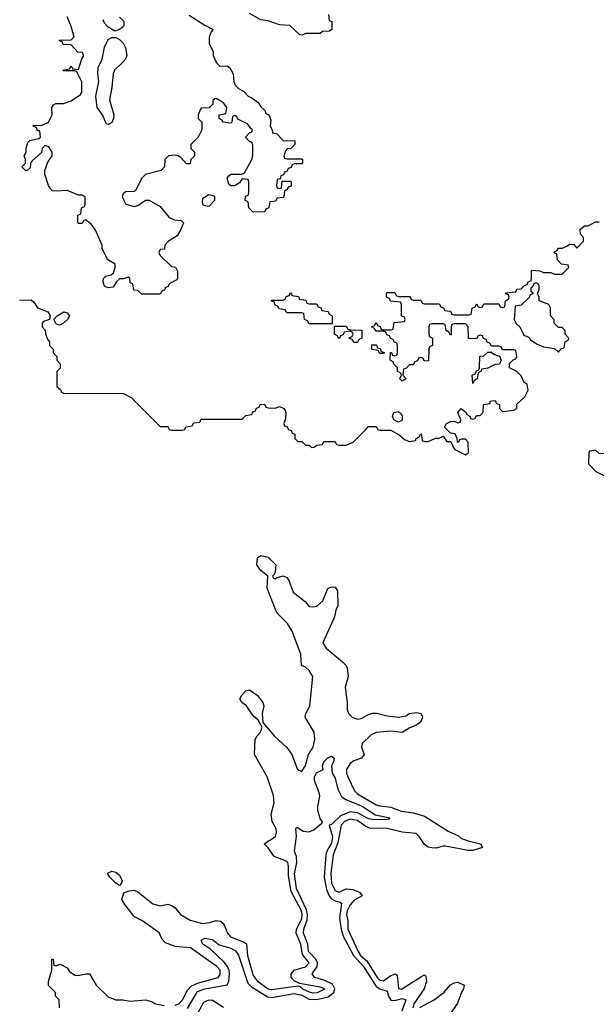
# Model space of a CAD drawing. Header units: inches. Extents: x 2710684 to 2828758, y 857022 to 965663.
# Tile 145 of 256: x 2775414 to 2778514, y 886907 to 892202. Entities that reach past the tile are written whole.
import ezdxf

# ---------------------------------------------------------------- set-up
doc = ezdxf.new("R2010")
doc.units = ezdxf.units.IN
doc.header["$MEASUREMENT"] = 0
doc.layers.add('C7878', color=7, linetype='Continuous')
doc.layers.add('C7879', color=7, linetype='Continuous')

msp = doc.modelspace()

# ---------------------------------------------------------------- linework, layer by layer
at = {"layer": 'C7878', "color": 4}
for points, elevation in [([(2776217, 890000), (2776218, 889998), (2776230, 889994), (2776290, 889994), (2776302, 889998), (2776302.7, 890000)], 12), ([(2776857.3, 890000), (2776858, 889998), (2776872.7, 889992.7), (2776878, 889978), (2776892.7, 889972.7), (2776894, 889950), (2776910, 889934), (2776930, 889934), (2776950, 889914), (2776970, 889914), (2776982, 889902), (2776996.4, 889903.6), (2777010, 889914), (2777042, 889918), (2777050, 889934), (2777110, 889934), (2777118, 889918), (2777130, 889914), (2777170, 889914), (2777206, 889930), (2777276, 890000)], 12), ([(2777337, 890000), (2777338, 889998), (2777350, 889994), (2777410, 889994), (2777454, 889970), (2777483.6, 889943.6), (2777510, 889934), (2777542, 889938), (2777546, 889950), (2777562, 889958), (2777570, 889974), (2777574, 889970), (2777578, 889938), (2777590, 889934), (2777610, 889934), (2777650, 889952), (2777670, 889952), (2777690, 889962), (2777710, 889934), (2777732.7, 889932.7), (2777743.6, 889903.6), (2777754, 889890), (2777810, 889862), (2777827.3, 889872.7), (2777826, 889930), (2777810, 889946), (2777790, 889946), (2777778, 889942), (2777774, 889930), (2777767.3, 889927.3), (2777766, 889950), (2777754.6, 889974.6), (2777730, 889978), (2777708, 890000)], 12), ([(2776250, 886901.3), (2776270, 886908.7), (2776289.4, 886930), (2776316.6, 886983.4), (2776335.3, 887004.7), (2776370, 887020.9), (2776481.2, 887050), (2776492.3, 887067.7), (2776491.1, 887090), (2776473.6, 887110), (2776332.3, 887210), (2776250, 887217), (2776198, 887238), (2776178, 887258), (2776165.2, 887290), (2776157.2, 887297.2), (2776070, 887357.2), (2776030, 887379), (2775974, 887450), (2775964, 887470), (2775974.6, 887505.4), (2776002.7, 887517.3), (2776030, 887520.7), (2776050, 887510.7), (2776130, 887447.7), (2776170, 887436), (2776210, 887446), (2776230, 887438.8), (2776250, 887426), (2776278.8, 887390), (2776330, 887359.3), (2776398, 887342), (2776433.8, 887346.2), (2776470, 887357.3), (2776493.2, 887353.2), (2776510, 887341), (2776530.6, 887290), (2776546.8, 887270), (2776621.1, 887241.1), (2776632.5, 887232.5), (2776638.7, 887170), (2776670, 887061), (2776690, 887033.4), (2776750, 886989), (2776770, 886986.5), (2776910, 887006), (2776922.5, 887002.5), (2776934.8, 886990), (2776970, 886973), (2776990, 886968), (2777015.3, 886970), (2777055.1, 886990), (2777030, 886999.6), (2776919, 887019), (2776890, 887033.2), (2776873.2, 887050), (2776873.2, 887070), (2776889, 887090), (2776950, 887108.8), (2776969.4, 887130), (2776934.4, 887174.4), (2776926.3, 887230), (2776900.5, 887290), (2776903, 887310), (2776930, 887365.5), (2776932.8, 887390), (2776928.7, 887410), (2776873.6, 887513.6), (2776858.3, 887598.3), (2776859.8, 887650), (2776855.1, 887670), (2776840.1, 887680.1), (2776781.5, 887701.5), (2776750, 887748), (2776728.7, 887770), (2776788.7, 887810), (2776795.1, 887830), (2776792, 887850), (2776771.8, 887890), (2776766, 887930), (2776782.7, 887990), (2776778, 888030), (2776745.1, 888130), (2776677.2, 888250), (2776679.3, 888330), (2776690, 888351.3), (2776708.7, 888370), (2776718, 888398), (2776695.3, 888435.3), (2776670, 888458), (2776632.5, 888512.5), (2776608.7, 888530), (2776598, 888550), (2776608, 888570), (2776630, 888592), (2776643.1, 888596.9), (2776650, 888598), (2776691, 888570), (2776721, 888530), (2776726, 888510), (2776718, 888470), (2776722, 888422), (2776782.8, 888350), (2776850, 888287.3), (2776877.1, 888250), (2776908, 888170), (2776930, 888158.8), (2776950, 888191.3), (2776967.3, 888250), (2776991.8, 888290), (2777000.7, 888330), (2776996.9, 888370), (2776949.5, 888450), (2776952.3, 888470), (2776974.5, 888510), (2776989.6, 888670), (2776970, 888702.7), (2776950, 888719), (2776928.9, 888728.9), (2776925.2, 888790), (2776876.6, 888916.6), (2776854.2, 888954.2), (2776799, 889010), (2776789.4, 889029.4), (2776744.7, 889144.7), (2776748, 889210), (2776710, 889239), (2776689.2, 889270), (2776692.9, 889307.1), (2776710, 889321), (2776750, 889310.7), (2776791, 889270), (2776786.8, 889233.2), (2776782, 889218), (2776774, 889210), (2776778, 889198), (2776790, 889194), (2776798, 889202), (2776830, 889211.3), (2776850, 889202), (2776862, 889182), (2776883.4, 889123.4), (2776950.3, 889070.3), (2776970, 889046.8), (2776990, 889044), (2777012.3, 889047.7), (2777044, 889076), (2777070, 889142), (2777090, 889152), (2777110.9, 889150.9), (2777122, 889130), (2777124.7, 889050), (2777114, 889026), (2777107.3, 888990), (2777044, 888850), (2777061.4, 888821.4), (2777150, 888748), (2777168, 888730), (2777175.1, 888715.1), (2777179.3, 888670), (2777164.4, 888610), (2777174.8, 888530), (2777174.8, 888490), (2777182, 888470), (2777200.7, 888450), (2777230, 888439.3), (2777250, 888443), (2777290, 888466), (2777310, 888472.4), (2777332.3, 888472.3), (2777390, 888457.3), (2777450, 888450.7), (2777490, 888458.8), (2777510, 888470.8), (2777550, 888476), (2777570.8, 888470.8), (2777577.3, 888457.3), (2777578.8, 888450), (2777570, 888425.2), (2777550, 888409.3), (2777507.7, 888392.3), (2777470, 888369.3), (2777410, 888375.1), (2777330, 888367.8), (2777303.6, 888356.4), (2777254.8, 888310), (2777250.8, 888290), (2777266, 888250), (2777251.3, 888230), (2777210, 888216.2), (2777190, 888202), (2777170.4, 888170), (2777170.4, 888150), (2777177.6, 888130), (2777213.9, 888053.9), (2777230, 888038.4), (2777330, 887980.3), (2777350, 887973.4), (2777410, 887966.3), (2777464.8, 887944.8), (2777530, 887936.5), (2777590, 887919), (2777718.2, 887838.2), (2777772.6, 887812.6), (2777790, 887798), (2777825.2, 887785.2), (2777892, 887770), (2777902, 887750), (2777850, 887734), (2777825.4, 887734.6), (2777702.5, 887757.5), (2777690, 887758), (2777652.8, 887747.2), (2777630, 887747.3), (2777610, 887752), (2777590, 887767), (2777562, 887810), (2777545.6, 887825.6), (2777470, 887833.1), (2777390, 887851.6), (2777294.8, 887854.8), (2777270, 887866.3), (2777230, 887895.1), (2777190, 887901.8), (2777160.3, 887890), (2777142, 887870), (2777124.1, 887775.9), (2777098.6, 887710), (2777086.4, 887610), (2777090, 887558.8), (2777110, 887518.4), (2777130, 887510.4), (2777170, 887527.2), (2777204.6, 887524.6), (2777241, 887510), (2777254.8, 887490), (2777210, 887464.2), (2777190, 887441.6), (2777174.3, 887410), (2777171.7, 887390), (2777177.3, 887357.3), (2777177.3, 887310), (2777233.8, 887190), (2777246.9, 887170), (2777279.8, 887139.8), (2777336, 887050), (2777350, 887036), (2777370, 887033.4), (2777410, 887062.4), (2777432, 887070), (2777442.8, 887062.8), (2777450, 886991.3), (2777467.2, 886987.2), (2777570, 887054.8), (2777590, 887064.7), (2777598, 887058), (2777600.5, 887030), (2777588.5, 886990), (2777532.7, 886910), (2777527.1, 886887.1)], 8), ([(2776315.5, 886884.5), (2776370, 886975.2), (2776409.8, 886990.2), (2776530, 887010.7), (2776538.3, 887030), (2776542, 887070), (2776539.8, 887090), (2776531.2, 887110), (2776513.7, 887133.7), (2776441.6, 887201.6), (2776399.3, 887230), (2776389.2, 887250.8), (2776410, 887262.8), (2776450, 887255.5), (2776486.7, 887226.7), (2776550, 887208.7), (2776574.7, 887194.7), (2776590, 887170.7), (2776640.9, 887020.9), (2776661, 887001), (2776747.1, 886947.1), (2776770, 886943.5), (2776890, 886965.5), (2776930, 886955.5), (2776970, 886935.2), (2777010, 886931.8), (2777072.3, 886947.7), (2777103.1, 886970), (2777108, 886990), (2777095.1, 887015.1), (2777055, 887035), (2777000.9, 887050), (2776986, 887070), (2777012.9, 887110), (2777015.5, 887130), (2777005.3, 887150), (2776967.3, 887190), (2776963.2, 887230), (2776940.3, 887290), (2776941, 887310), (2776958.7, 887361.3), (2776962, 887390), (2776955.4, 887415.4), (2776902.6, 887530), (2776890.8, 887609.2), (2776903.8, 887670), (2776901.5, 887701.5), (2776891.8, 887730), (2776902, 887810), (2776898, 887850), (2776902, 887858), (2776910, 887858), (2776938, 887838), (2776970, 887834.6), (2776994.8, 887845.2), (2777038.6, 887881.4), (2777041.2, 887890), (2777030, 887904), (2777017.4, 887950), (2777016.3, 887970), (2777026.8, 888026.8), (2777024.8, 888044.8), (2776999.3, 888110), (2776999.3, 888130), (2777010, 888151), (2777046, 888170), (2777042, 888190), (2777050, 888211.3), (2777070, 888231.3), (2777090, 888241), (2777104.7, 888230), (2777101, 888210), (2777090.8, 888190), (2777094.8, 888150), (2777110, 888122), (2777124.5, 888064.5), (2777144.4, 888024.4), (2777167.3, 888007.3), (2777258, 887970), (2777325.8, 887925.8), (2777404.7, 887910), (2777398, 887902), (2777382, 887898), (2777310, 887900.7), (2777290, 887904), (2777230, 887935.8), (2777190, 887940.9), (2777139.3, 887920.7), (2777090, 887874.5), (2777078, 887870), (2777096.2, 887810), (2777090, 887772.7), (2777066.8, 887733.2), (2777059.7, 887710), (2777051, 887590), (2777064.3, 887524.3), (2777078, 887490), (2777090, 887474.6), (2777110, 887463.6), (2777136.7, 887456.7), (2777143.8, 887450), (2777134, 887370), (2777141.5, 887310), (2777153.9, 887273.9), (2777208.9, 887168.9), (2777262.6, 887110), (2777330, 887002.3), (2777350, 886989), (2777390, 886977.3), (2777396, 886950), (2777409.2, 886929.2), (2777430, 886927.9), (2777470, 886938.3), (2777490, 886930.8), (2777468.4, 886870)], 4), ([(2775628.4, 886888.4), (2775626, 886930), (2775606, 886950), (2775606, 886970), (2775568, 887008), (2775568, 887030), (2775586, 887090), (2775586, 887150), (2775594, 887150), (2775598, 887118), (2775610, 887114), (2775630, 887122), (2775639.6, 887119.6), (2775670, 887102), (2775682.5, 887082.5), (2775710, 887062.8), (2775730, 887060.7), (2775770, 887071.3), (2775790, 887071.3), (2775824.7, 887010), (2775890, 886946), (2775931.6, 886931.6), (2775968.9, 886931.1), (2776010, 886924), (2776090.9, 886930.9), (2776122.5, 886922.5), (2776144.7, 886910), (2776190, 886900.4)], 8), ([(2777565.2, 886890), (2777642, 886930), (2777693.6, 886970), (2777730, 887010.6), (2777750, 887023), (2777770, 887025.5), (2777802.8, 887010), (2777800.7, 886990), (2777788.7, 886971.3), (2777768, 886912), (2777727.3, 886852.7)], 8), ([(2776510, 886889.8), (2776450, 886927.3), (2776430, 886929.8), (2776402.8, 886917.2), (2776370, 886857)], 4)]:
    msp.add_lwpolyline(points, dxfattribs=dict(at, elevation=elevation))
for points, elevation in [([(2778510, 889886), (2778478, 889882), (2778474, 889870), (2778472.7, 889812.7), (2778511.6, 889771.6), (2778565.4, 889745.4), (2778590, 889742), (2778622, 889710), (2778634, 889690), (2778670, 889672), (2778691.6, 889671.6), (2778710, 889654), (2778730, 889654), (2778746, 889670), (2778746, 889730), (2778710, 889766), (2778686, 889770), (2778682, 889782), (2778666, 889790), (2778662, 889802), (2778650, 889806), (2778587.3, 889867.3), (2778530, 889868)], 12), ([(2775950, 887546), (2775930, 887558), (2775898, 887590), (2775886, 887610), (2775890, 887614), (2775910, 887622), (2775930, 887618), (2775950, 887602), (2775964.7, 887570), (2775962, 887558)], 8)]:
    msp.add_lwpolyline(points, close=True, dxfattribs=dict(at, elevation=elevation))
at = {"layer": 'C7879', "color": 4}
for points, elevation in [([(2776325.4, 892225.4), (2776410, 892172), (2776454, 892150), (2776443.6, 892136.4), (2776432.7, 892107.3), (2776432.7, 892072.7), (2776454, 892030), (2776454, 892010), (2776472, 891970), (2776490, 891952), (2776530, 891954), (2776543.6, 891943.6), (2776562, 891910), (2776564.7, 891870), (2776572, 891850), (2776590, 891832), (2776616.9, 891816.9), (2776642, 891790), (2776662, 891782), (2776696.9, 891756.9), (2776710, 891734), (2776732.7, 891712.7), (2776738, 891698), (2776754, 891690), (2776763.6, 891663.6), (2776761, 891630), (2776774, 891606), (2776774, 891594), (2776794, 891590), (2776830, 891552), (2776894, 891550), (2776894, 891530), (2776871.6, 891508.4), (2776852.7, 891507.3), (2776843.6, 891496.4), (2776834, 891470), (2776838, 891458), (2776850, 891454), (2776930, 891454), (2776934, 891450), (2776934, 891430), (2776930, 891426), (2776890, 891426), (2776878, 891422), (2776872.7, 891407.3), (2776858, 891402), (2776852.7, 891387.3), (2776838, 891382), (2776832.7, 891367.3), (2776818, 891362), (2776814, 891346), (2776798, 891342), (2776794, 891310), (2776798, 891298), (2776810, 891294), (2776822, 891298), (2776826, 891334), (2776870, 891334), (2776874, 891330), (2776872.7, 891307.3), (2776858, 891302), (2776852, 891288), (2776838, 891282), (2776834, 891250), (2776830, 891246), (2776798, 891242), (2776790, 891226), (2776758, 891222), (2776754, 891190), (2776738, 891182), (2776731.6, 891168.4), (2776670, 891166), (2776646, 891190), (2776642, 891222), (2776626, 891230), (2776627.3, 891252.7), (2776642, 891258), (2776646, 891270), (2776646, 891330), (2776642, 891342), (2776610, 891346), (2776596, 891324), (2776570, 891308), (2776550, 891308), (2776538, 891318), (2776529, 891350), (2776538, 891362), (2776549.1, 891370.9), (2776608.4, 891371.6), (2776622, 891378), (2776662, 891450), (2776668, 891470), (2776667.3, 891527.3), (2776662, 891542), (2776650, 891546), (2776628, 891570), (2776650, 891594), (2776662, 891598), (2776666, 891610), (2776656.4, 891616.4), (2776640.4, 891640.4), (2776587.3, 891667.3), (2776582, 891682), (2776570, 891686), (2776558, 891682), (2776554, 891650), (2776550, 891646), (2776506, 891650), (2776502, 891662), (2776486, 891670), (2776486, 891690), (2776522, 891698), (2776528, 891730), (2776510, 891755.3), (2776470, 891778), (2776463.6, 891776.4), (2776452.7, 891767.3), (2776451.6, 891748.4), (2776432.7, 891727.3), (2776390, 891726), (2776383.6, 891716.4), (2776374, 891690), (2776374, 891670), (2776394, 891650), (2776394, 891610), (2776374, 891570), (2776334, 891530), (2776334, 891510), (2776354, 891490), (2776354, 891470), (2776334, 891450), (2776330, 891426), (2776310, 891426), (2776280.4, 891460.4), (2776266, 891470), (2776250, 891474), (2776214, 891470), (2776194, 891450), (2776192, 891410), (2776174, 891390), (2776091.1, 891368.9), (2776071.1, 891348.9), (2776036.9, 891283.1), (2776030, 891278), (2775983.6, 891276.4), (2775970, 891266), (2775964.7, 891250), (2775984.7, 891210), (2776030, 891198), (2776050, 891202), (2776090, 891232), (2776110, 891232), (2776170, 891198), (2776218, 891138), (2776246.4, 891126.4), (2776282, 891122), (2776294, 891110), (2776278, 891070), (2776259.8, 891040.2), (2776214, 891010), (2776194, 890990), (2776192.7, 890967.3), (2776170, 890966), (2776162, 890950), (2776170, 890934), (2776230, 890874), (2776251.6, 890871.6), (2776262, 890850), (2776262, 890810), (2776258, 890802), (2776218, 890782), (2776212.7, 890767.3), (2776198, 890762), (2776192.7, 890747.3), (2776178, 890742), (2776170, 890726), (2776070, 890726), (2776050, 890746), (2776027.3, 890747.3), (2776022, 890782), (2776007.3, 890787.3), (2776006, 890810), (2775998, 890818), (2775972, 890808), (2775950, 890808), (2775932, 890790), (2775916, 890764), (2775890, 890759), (2775869.2, 890769.2), (2775862, 890790), (2775864, 890810), (2775877.2, 890822.8), (2775906, 890830), (2775919, 890841), (2775928, 890870), (2775927.3, 890887.3), (2775888, 890910), (2775858, 890970), (2775858, 890990), (2775822, 891070), (2775800.4, 891100.4), (2775770, 891126), (2775758, 891122), (2775750, 891106), (2775730, 891106), (2775726, 891110), (2775726, 891150), (2775742, 891158), (2775746, 891190), (2775762, 891198), (2775766, 891210), (2775766, 891250), (2775750, 891258), (2775730, 891258), (2775670, 891284), (2775610, 891279), (2775590, 891282), (2775582, 891290), (2775569.3, 891309.3), (2775549.1, 891370.9), (2775549, 891390), (2775565.2, 891434.8), (2775588, 891470), (2775588, 891490), (2775570, 891518), (2775550, 891526), (2775534, 891510), (2775531.6, 891488.4), (2775479.6, 891440.4), (2775472, 891430), (2775470, 891406), (2775454, 891390), (2775446, 891390), (2775426, 891410), (2775446, 891430), (2775446, 891450), (2775438, 891470), (2775448, 891490), (2775448.9, 891511.1), (2775458, 891542), (2775468.4, 891551.6), (2775516.4, 891563.6), (2775526, 891570), (2775522, 891602), (2775510, 891606), (2775502, 891622), (2775486, 891630), (2775490, 891634), (2775530, 891632), (2775568.4, 891651.6), (2775588, 891690), (2775586, 891730), (2775596.4, 891743.6), (2775609, 891751), (2775650, 891751.3), (2775690, 891764.7), (2775740.4, 891799.6), (2775748, 891810), (2775747.3, 891867.3), (2775722, 891922), (2775710, 891926), (2775650, 891926), (2775646, 891930), (2775682, 891938), (2775690, 891954), (2775698, 891938), (2775730, 891934), (2775748, 891992), (2775758, 892010), (2775750, 892026), (2775727.3, 892027.3), (2775690, 892066), (2775648.4, 892068.4), (2775642, 892082), (2775627.3, 892087.3), (2775628.4, 892091.6), (2775690, 892094), (2775706, 892110), (2775688.7, 892170), (2775670, 892218)], 12), ([(2775950, 892215.5), (2775973.9, 892193.9), (2775974, 892170), (2775970, 892162.7), (2775950, 892149.3), (2775930, 892141.2), (2775922.7, 892142.7), (2775890, 892162), (2775870, 892184), (2775862, 892202)], 8), ([(2777074, 892230), (2777078, 892198), (2777091.6, 892191.6), (2777092, 892150), (2777079.6, 892140.4), (2777042, 892138), (2777030, 892128), (2776952.7, 892127.3), (2776930, 892118), (2776920.4, 892120.4), (2776866, 892170), (2776810, 892174), (2776750, 892196), (2776710, 892201.2), (2776650, 892235.1)], 12), ([(2777708, 890000), (2777698, 890010), (2777708.7, 890030), (2777730, 890041), (2777750, 890042), (2777770, 890034), (2777782, 890038), (2777786, 890050), (2777768.7, 890090), (2777788, 890110), (2777814, 890090), (2777818, 890078), (2777834, 890070), (2777838, 890058), (2777850, 890054), (2777862, 890058), (2777870, 890074), (2777890, 890074), (2777906, 890090), (2777907.3, 890132.7), (2777942, 890138), (2777946, 890150), (2777952.7, 890152.7), (2777970, 890154), (2777978, 890138), (2777992.7, 890132.7), (2777994, 890110), (2778010, 890094), (2778070, 890102), (2778086, 890110), (2778086, 890134), (2778130, 890174), (2778148, 890210), (2778142, 890242), (2778126, 890250), (2778110, 890286), (2778086, 890310), (2778048, 890330), (2778047.3, 890352.7), (2778067.3, 890372.7), (2778082, 890378), (2778086, 890390), (2778082, 890422), (2778070, 890426), (2778010, 890426), (2778002, 890442), (2777990, 890446), (2777950, 890446), (2777942, 890462), (2777927.3, 890467.3), (2777922, 890482), (2777907.3, 890487.3), (2777902, 890502), (2777890, 890506), (2777878, 890502), (2777870, 890486), (2777827.3, 890487.3), (2777826, 890550), (2777810, 890566), (2777750, 890566), (2777738, 890562), (2777734, 890550), (2777734, 890510), (2777730, 890506), (2777722, 890522), (2777706, 890530), (2777702, 890562), (2777690, 890566), (2777630, 890566), (2777618, 890562), (2777614, 890550), (2777614, 890510), (2777618, 890498), (2777634, 890490), (2777634, 890450), (2777618, 890442), (2777614, 890430), (2777612.7, 890367.3), (2777590, 890366), (2777582, 890382), (2777570, 890386), (2777558, 890382), (2777552.7, 890367.3), (2777538, 890362), (2777530, 890346), (2777510, 890346), (2777490, 890326), (2777478, 890322), (2777474, 890290), (2777492, 890270), (2777470, 890258), (2777458, 890270), (2777466, 890290), (2777462, 890302), (2777446, 890310), (2777446, 890330), (2777426, 890350), (2777422, 890362), (2777406, 890370), (2777407.3, 890412.7), (2777412.7, 890412.7), (2777418, 890398), (2777430, 890394), (2777442, 890398), (2777446, 890410), (2777446, 890450), (2777442, 890462), (2777427.3, 890467.3), (2777422, 890482), (2777407.3, 890487.3), (2777402, 890502), (2777387.3, 890507.3), (2777382, 890522), (2777370, 890526), (2777330, 890526), (2777322, 890542), (2777306, 890550), (2777322, 890558), (2777330, 890574), (2777338, 890558), (2777352.7, 890552.7), (2777358, 890538), (2777370, 890534), (2777410, 890534), (2777422, 890538), (2777427.3, 890572.7), (2777482, 890578), (2777486, 890590), (2777482, 890602), (2777466, 890610), (2777466, 890670), (2777462, 890682), (2777407.3, 890687.3), (2777402, 890702), (2777386, 890710), (2777386, 890730), (2777390, 890734), (2777430, 890734), (2777438, 890718), (2777450, 890714), (2777510, 890714), (2777518, 890698), (2777530, 890694), (2777570, 890694), (2777578, 890678), (2777590, 890674), (2777670, 890674), (2777678, 890658), (2777692.7, 890652.7), (2777698, 890638), (2777730, 890634), (2777738, 890618), (2777750, 890614), (2777830, 890614), (2777842, 890618), (2777846, 890650), (2777862, 890658), (2777870, 890674), (2777878, 890658), (2777890, 890654), (2777902, 890658), (2777910, 890674), (2777990, 890674), (2777998, 890658), (2778010, 890654), (2778022, 890658), (2778026, 890690), (2778042, 890698), (2778046, 890710), (2778042, 890722), (2778027.3, 890727.3), (2778027.3, 890732.7), (2778082, 890738), (2778087.3, 890752.7), (2778110, 890754), (2778127.3, 890772.7), (2778142, 890778), (2778147.3, 890792.7), (2778162, 890798), (2778166, 890810), (2778166, 890850), (2778170, 890854), (2778210, 890852), (2778230, 890842), (2778270, 890842), (2778290, 890834), (2778330, 890834), (2778366, 890870), (2778362, 890882), (2778327.3, 890887.3), (2778306, 890910), (2778302, 890942), (2778290, 890946), (2778287.3, 890952.7), (2778302, 890958), (2778310, 890974), (2778330, 890974), (2778356.4, 890983.6), (2778370, 890994), (2778392.7, 890992.7), (2778410, 890974), (2778446, 891010), (2778446, 891030), (2778428.4, 891048.4), (2778427.3, 891072.7), (2778450, 891094), (2778470, 891094), (2778510, 891114), (2778530, 891114)], 12), ([(2775412.7, 890692.7), (2775474.8, 890694.8), (2775490, 890682), (2775510, 890652), (2775564.7, 890630), (2775578, 890610), (2775574, 890590), (2775542, 890578), (2775534, 890570), (2775534, 890550), (2775551.6, 890531.6), (2775552.7, 890512.7), (2775563.6, 890483.6), (2775574, 890470), (2775574, 890450), (2775594, 890430), (2775594, 890410), (2775614, 890390), (2775614, 890370), (2775631.6, 890351.6), (2775631.6, 890328.4), (2775614, 890310), (2775614, 890230), (2775632.7, 890212.7), (2775638, 890198), (2775650, 890194), (2775971.6, 890191.6), (2776014, 890170), (2776170, 890014), (2776210, 890014), (2776217, 890000)], 12), ([(2776302.7, 890000), (2776307.3, 890012.7), (2776342, 890018), (2776350, 890034), (2776382, 890038), (2776390, 890054), (2776610, 890054), (2776630, 890074), (2776662, 890078), (2776667.3, 890092.7), (2776682, 890098), (2776687.3, 890112.7), (2776702, 890118), (2776707.3, 890132.7), (2776730, 890134), (2776738, 890118), (2776750, 890114), (2776790, 890112), (2776810, 890122), (2776834, 890110), (2776842, 890102), (2776844.7, 890090), (2776843.6, 890056.4), (2776834, 890030), (2776838, 890018), (2776852.7, 890012.7), (2776857.3, 890000)], 12), ([(2777276, 890000), (2777290, 890014), (2777330, 890014), (2777337, 890000)], 12)]:
    msp.add_lwpolyline(points, dxfattribs=dict(at, elevation=elevation))
for points, elevation in [([(2775890, 891638), (2775880.4, 891640.4), (2775859.6, 891690), (2775829.7, 891730), (2775823.1, 891790), (2775840.3, 891870), (2775834.2, 891910), (2775835.3, 891944.7), (2775857.3, 891990), (2775870, 892054.8), (2775890, 892094.8), (2775910, 892105.5), (2775930, 892106), (2775950, 892095.5), (2775970, 892076.3), (2775982.6, 892050), (2775990.4, 892010), (2775982, 891990), (2775965.5, 891970), (2775924.2, 891930), (2775916.5, 891910), (2775910, 891838), (2775896, 891770), (2775920.5, 891690), (2775918.8, 891670), (2775910, 891649)], 8), ([(2776430, 891198), (2776402, 891202), (2776396.4, 891216.4), (2776398, 891242), (2776430, 891261), (2776456, 891256), (2776462, 891250), (2776462, 891230)], 12), ([(2778190, 890786), (2778178, 890782), (2778172.7, 890767.3), (2778162, 890758), (2778162, 890742), (2778172.7, 890732.7), (2778172.7, 890727.3), (2778158, 890722), (2778152.7, 890707.3), (2778110, 890666), (2778078, 890662), (2778072, 890590), (2778082, 890570), (2778102, 890550), (2778124.7, 890504.7), (2778150, 890494), (2778159.6, 890479.6), (2778196.9, 890456.9), (2778230, 890442), (2778290, 890434), (2778310, 890414), (2778327.3, 890432.7), (2778342, 890438), (2778346, 890470), (2778362, 890478), (2778366, 890490), (2778346, 890510), (2778346, 890530), (2778330, 890546), (2778310, 890546), (2778288, 890570), (2778287.3, 890587.3), (2778268, 890610), (2778268, 890650), (2778258, 890670), (2778206, 890690), (2778206, 890710), (2778198, 890730), (2778206, 890750), (2778206, 890770), (2778202, 890782)], 12), ([(2776970, 890674), (2777010, 890674), (2777018, 890658), (2777032.7, 890652.7), (2777038, 890638), (2777072.7, 890632.7), (2777078, 890618), (2777094, 890610), (2777094, 890566), (2777090, 890566), (2776970, 890566), (2776962, 890582), (2776946, 890590), (2776942, 890622), (2776930, 890626), (2776850, 890626), (2776842, 890642), (2776810, 890646), (2776802, 890662), (2776787.3, 890667.3), (2776782, 890682), (2776766, 890690), (2776770, 890694), (2776830, 890694), (2776842, 890698), (2776847.3, 890712.7), (2776862, 890718), (2776870, 890734), (2776878, 890718), (2776912.7, 890712.7), (2776918, 890698), (2776952.7, 890692.7), (2776958, 890678)], 12), ([(2775630, 890559), (2775621.2, 890561.2), (2775608.9, 890568.9), (2775598, 890590), (2775615.3, 890610), (2775650.7, 890630.7), (2775670, 890624.7), (2775681, 890610), (2775670.6, 890589.4), (2775650, 890569)], 12), ([(2777210, 890466), (2777202, 890482), (2777187.3, 890487.3), (2777187.3, 890492.7), (2777202, 890498), (2777206, 890510), (2777202, 890522), (2777190, 890526), (2777158, 890522), (2777152.7, 890507.3), (2777138, 890502), (2777132.7, 890487.3), (2777127.3, 890487.3), (2777122, 890502), (2777106, 890510), (2777106, 890554), (2777170, 890554), (2777178, 890538), (2777190, 890534), (2777252.7, 890532.7), (2777254, 890490), (2777238, 890482), (2777230, 890466)], 12), ([(2777350, 890406), (2777342, 890422), (2777307.3, 890427.3), (2777307.3, 890452.7), (2777332.7, 890452.7), (2777338, 890438), (2777352.7, 890432.7), (2777358, 890418), (2777372.7, 890412.7), (2777370, 890406)], 12), ([(2777850, 890246), (2777846, 890290), (2777862, 890298), (2777870, 890314), (2777882, 890318), (2777886, 890330), (2777887.3, 890392.7), (2777910, 890394), (2777930, 890414), (2777950, 890414), (2777963.6, 890403.6), (2777992.7, 890392.7), (2778002, 890370), (2777994, 890350), (2777970, 890348), (2777930, 890328), (2777898, 890322), (2777894, 890310), (2777878, 890302), (2777874, 890270), (2777858, 890262)], 12), ([(2777450, 890038), (2777426, 890050), (2777418, 890070), (2777426, 890090), (2777450, 890094), (2777463.6, 890083.6), (2777471.1, 890071.1), (2777470, 890048)], 12)]:
    msp.add_lwpolyline(points, close=True, dxfattribs=dict(at, elevation=elevation))

doc.saveas('drawing.dxf')
